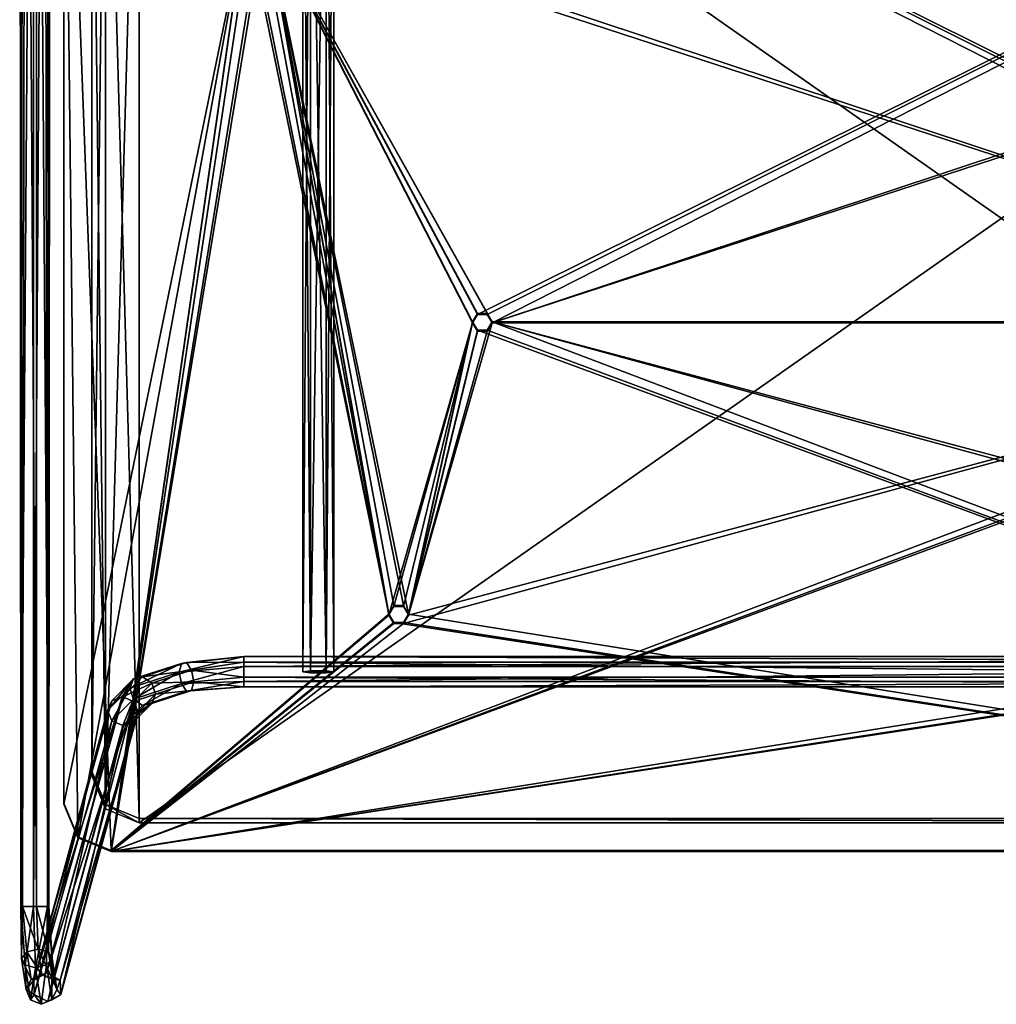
# Model space of a CAD drawing. Header units: millimetres. Extents: x -41 to 3008, y -710 to 56.
# Tile 9 of 28: x 777 to 1127, y -710 to -357. Entities that reach past the tile are written whole.
import ezdxf

# ---------------------------------------------------------------- set-up
doc = ezdxf.new("R2010")
doc.units = ezdxf.units.MM
doc.header["$LTSCALE"] = 65.185185
doc.layers.add('Default', color=7, linetype='Continuous', true_color=0x000000)

msp = doc.modelspace()

# ---------------------------------------------------------------- meshes
at = {"layer": 'Default'}
mesh = msp.add_polyface(dxfattribs=at)
corners = [(783.23, -42.93, 5.47), (777.18, -42, 0.58), (782.08, -674.54, -5.47), (779.24, -42.93, 4.31), (779.24, -42.93, 4.31), (779.24, -42.93, 4.31), (783.23, -674.54, 5.47), (783.23, -674.54, 5.47), (777.2, -42.93, 0.69), (777.2, -42.93, 0.69), (778.2, -674.54, 3.23), (778.2, -674.54, 3.23), (778.2, -674.54, 3.23), (778.2, -674.54, 3.23), (778.37, -42, -3.45), (778.37, -42, -3.45), (778.37, -42, -3.45), (778.37, -42, -3.45), (777.18, -42.46, 0.58), (777.18, -42.46, 0.58), (782.08, -42, -5.47), (782.08, -42, -5.47), (777.63, -674.54, -2.24), (777.63, -674.54, -2.24), (777.63, -674.54, -2.24), (777.63, -674.54, -2.24), (777.18, -42.93, 0.57), (777.18, -42.93, 0.57), (777.18, -42.93, 0.57), (777.18, -42.93, 0.57)]
mesh.append_faces([[corners[k] for k in face] for face in [(0, 5, 6, 6), (3, 9, 11, 11), (7, 4, 10, 10), (1, 17, 18, 18), (14, 21, 24, 24), (16, 26, 19, 19), (27, 15, 23, 23), (20, 2, 25, 25), (8, 29, 12, 12), (28, 22, 13, 13)]])
mesh = msp.add_polyface(dxfattribs=at)
corners = [(783.23, -674.54, 5.47), (788.12, -42, -0.57), (782.08, -42, -5.47), (786.93, -42.93, 3.46), (786.93, -42.93, 3.46), (783.23, -42.93, 5.47), (783.23, -42.93, 5.47), (787.68, -674.54, 2.24), (787.68, -674.54, 2.24), (787.68, -674.54, 2.24), (787.68, -674.54, 2.24), (786.1, -42, -4.29), (786.1, -42, -4.29), (786.1, -42, -4.29), (788.11, -42, -0.68), (788.11, -42, -0.68), (788.11, -42, -0.68), (787.1, -674.54, -3.23), (787.1, -674.54, -3.23), (787.1, -674.54, -3.23), (787.1, -674.54, -3.23), (787.1, -674.54, -3.23), (788.12, -42.46, -0.57), (788.12, -42.46, -0.57), (788.12, -42.46, -0.57), (788.12, -42.93, -0.57), (788.12, -42.93, -0.57), (788.12, -42.93, -0.57), (782.08, -674.54, -5.47), (782.08, -674.54, -5.47)]
mesh.append_faces([[corners[k] for k in face] for face in [(3, 6, 9, 9), (5, 0, 10, 10), (11, 16, 18, 18), (14, 1, 24, 24), (15, 23, 19, 19), (22, 27, 20, 20), (25, 4, 8, 8), (26, 7, 21, 21), (2, 13, 28, 28), (12, 17, 29, 29)]])
mesh = msp.add_polyface(dxfattribs=at)
corners = [(793, -637.54, 350.12), (810, -654.5, 351.31), (810, -654.5, 351.31), (810, -654.5, 351.31), (810, -654.5, 351.31), (810, -654.5, 351.31), (1446, -654.5, 351.31), (1446, -654.5, 351.31), (1446, -654.5, 351.31), (1446, -654.5, 351.31), (1446, -654.5, 351.31), (1446, -654.5, 351.31), (1446, -654.5, 351.31), (1446, -654.5, 351.31), (1446, -654.5, 351.31), (1446, -654.5, 351.31), (1446, -654.5, 351.31), (1446, -654.5, 351.31), (1446, -654.5, 351.31), (1446, -654.5, 351.31), (911.25, -572.73, 345.59), (911.25, -572.73, 345.59), (911.25, -572.73, 345.59), (1458.02, -649.53, 350.96), (1458.02, -649.53, 350.96), (1397.8, -319.92, 327.91), (1397.8, -319.92, 327.91), (1397.8, -319.92, 327.91), (1397.8, -319.92, 327.91), (1397.8, -319.92, 327.91), (946.5, -464.96, 338.05), (946.5, -464.96, 338.05), (946.5, -464.96, 338.05), (946.5, -464.96, 338.05), (946.5, -464.96, 338.05), (946.5, -464.96, 338.05), (944.75, -467.99, 338.27), (944.75, -467.99, 338.27), (1341.25, -572.73, 345.59), (1341.25, -572.73, 345.59), (1341.25, -572.73, 345.59), (941.25, -467.99, 338.27), (941.25, -467.99, 338.27), (941.25, -467.99, 338.27), (916.5, -569.71, 345.38), (916.5, -569.71, 345.38), (916.5, -569.71, 345.38), (916.5, -569.71, 345.38), (916.5, -569.71, 345.38), (914.75, -572.73, 345.59), (914.75, -572.73, 345.59), (1346.5, -569.71, 345.38), (1346.5, -569.71, 345.38), (1346.5, -569.71, 345.38), (1346.5, -569.71, 345.38), (1344.75, -572.73, 345.59), (1344.75, -572.73, 345.59), (1390.8, -319.92, 327.91), (1390.8, -319.92, 327.91), (1390.8, -319.92, 327.91), (1390.8, -319.92, 327.91), (1390.8, -319.92, 327.91), (1390.8, -319.92, 327.91), (1396.05, -322.94, 328.12), (1396.05, -322.94, 328.12), (1392.55, -322.94, 328.12), (1392.55, -322.94, 328.12), (797.98, -649.53, 350.96), (797.98, -649.53, 350.96), (793, -202.65, 319.71), (793, -202.65, 319.71), (793, -202.65, 319.71), (793, -202.65, 319.71), (793, -202.65, 319.71), (793, -202.65, 319.71), (793, -202.65, 319.71), (793, -202.65, 319.71), (793, -202.65, 319.71), (793, -202.65, 319.71), (793, -202.65, 319.71), (793, -202.65, 319.71), (858.2, -319.92, 327.91), (858.2, -319.92, 327.91), (858.2, -319.92, 327.91), (858.2, -319.92, 327.91), (909.5, -569.71, 345.38), (909.5, -569.71, 345.38), (909.5, -569.71, 345.38), (909.5, -569.71, 345.38), (909.5, -569.71, 345.38), (909.5, -569.71, 345.38), (1463, -202.65, 319.71), (1463, -202.65, 319.71), (1463, -202.65, 319.71), (1396.05, -316.89, 327.7), (1396.05, -316.89, 327.7), (1396.05, -316.89, 327.7), (1314.75, -461.94, 337.84), (1314.75, -461.94, 337.84), (1314.75, -461.94, 337.84), (1311.25, -461.94, 337.84), (1311.25, -461.94, 337.84), (1309.5, -464.96, 338.05), (1309.5, -464.96, 338.05), (1309.5, -464.96, 338.05), (1309.5, -464.96, 338.05), (1309.5, -464.96, 338.05), (1309.5, -464.96, 338.05), (863.45, -316.89, 327.7), (863.45, -316.89, 327.7), (863.45, -316.89, 327.7), (859.95, -316.89, 327.7), (859.95, -316.89, 327.7), (1392.55, -316.89, 327.7), (1392.55, -316.89, 327.7), (1463, -637.54, 350.12), (1463, -637.54, 350.12), (944.75, -461.94, 337.84), (944.75, -461.94, 337.84), (865.2, -319.92, 327.91), (865.2, -319.92, 327.91), (865.2, -319.92, 327.91), (865.2, -319.92, 327.91), (865.2, -319.92, 327.91), (865.2, -319.92, 327.91), (865.2, -319.92, 327.91), (865.2, -319.92, 327.91), (865.2, -319.92, 327.91), (865.2, -319.92, 327.91), (1339.5, -569.71, 345.38), (1339.5, -569.71, 345.38), (1339.5, -569.71, 345.38), (1339.5, -569.71, 345.38), (1339.5, -569.71, 345.38), (1339.5, -569.71, 345.38), (941.25, -461.94, 337.84), (941.25, -461.94, 337.84), (939.5, -464.96, 338.05), (939.5, -464.96, 338.05), (939.5, -464.96, 338.05), (1316.5, -464.96, 338.05), (1316.5, -464.96, 338.05), (1316.5, -464.96, 338.05), (1316.5, -464.96, 338.05), (1316.5, -464.96, 338.05), (1316.5, -464.96, 338.05), (1314.75, -467.99, 338.27), (1314.75, -467.99, 338.27), (1344.75, -566.68, 345.17), (1344.75, -566.68, 345.17), (1341.25, -566.68, 345.17), (1341.25, -566.68, 345.17), (1311.25, -467.99, 338.27), (1311.25, -467.99, 338.27), (914.75, -566.68, 345.17), (914.75, -566.68, 345.17), (911.25, -566.68, 345.17), (911.25, -566.68, 345.17), (863.45, -322.94, 328.12), (863.45, -322.94, 328.12), (859.95, -322.94, 328.12), (859.95, -322.94, 328.12)]
mesh.append_faces([[corners[k] for k in face] for face in [(1, 19, 21, 21), (6, 24, 26, 26), (14, 30, 37, 37), (31, 13, 39, 39), (43, 15, 36, 36), (16, 42, 45, 45), (17, 44, 50, 50), (22, 18, 49, 49), (11, 51, 56, 56), (52, 10, 61, 61), (40, 12, 55, 55), (7, 25, 64, 64), (62, 9, 65, 65), (66, 8, 63, 63), (67, 5, 70, 70), (71, 4, 82, 82), (90, 2, 20, 20), (3, 89, 83, 83), (0, 68, 69, 69), (91, 80, 95, 95), (99, 76, 100, 100), (77, 98, 58, 58), (101, 75, 102, 102), (103, 74, 109, 109), (110, 73, 111, 111), (112, 72, 81, 81), (96, 79, 113, 113), (114, 78, 57, 57), (115, 93, 28, 28), (29, 92, 94, 94), (23, 116, 27, 27), (117, 35, 126, 126), (106, 33, 133, 133), (34, 105, 127, 127), (134, 32, 38, 38), (135, 118, 125, 125), (137, 136, 124, 124), (41, 139, 46, 46), (47, 138, 123, 123), (97, 145, 59, 59), (140, 147, 130, 130), (54, 143, 148, 148), (144, 53, 60, 60), (149, 142, 150, 150), (151, 141, 129, 129), (152, 107, 132, 132), (128, 104, 108, 108), (146, 153, 131, 131), (154, 48, 122, 122), (156, 155, 121, 121), (85, 157, 120, 120), (86, 119, 159, 159), (84, 88, 160, 160), (161, 87, 158, 158)]])
mesh = msp.add_polyface(dxfattribs=at)
corners = [(793, -637.54, 350.12), (793, -203, 314.72), (793, -202.65, 319.71), (793, -202.65, 319.71), (793, -637.89, 345.13), (793, -637.89, 345.13)]
mesh.append_faces([[corners[k] for k in face] for face in [(0, 3, 4, 4), (2, 1, 5, 5)]])
mesh = msp.add_polyface(dxfattribs=at)
corners = [(1463, -637.89, 345.13), (1446, -654.85, 346.32), (1446, -654.85, 346.32), (1446, -654.85, 346.32), (1446, -654.85, 346.32), (1446, -654.85, 346.32), (810, -654.85, 346.32), (810, -654.85, 346.32), (810, -654.85, 346.32), (810, -654.85, 346.32), (810, -654.85, 346.32), (810, -654.85, 346.32), (810, -654.85, 346.32), (810, -654.85, 346.32), (810, -654.85, 346.32), (810, -654.85, 346.32), (810, -654.85, 346.32), (810, -654.85, 346.32), (810, -654.85, 346.32), (810, -654.85, 346.32), (1344.75, -573.08, 340.6), (1344.75, -573.08, 340.6), (1344.75, -573.08, 340.6), (1463, -203, 314.72), (1463, -203, 314.72), (1463, -203, 314.72), (1463, -203, 314.72), (1463, -203, 314.72), (1463, -203, 314.72), (1463, -203, 314.72), (1463, -203, 314.72), (1463, -203, 314.72), (1463, -203, 314.72), (1463, -203, 314.72), (1463, -203, 314.72), (1458.02, -649.88, 345.97), (1458.02, -649.88, 345.97), (1397.8, -320.27, 322.92), (1397.8, -320.27, 322.92), (1397.8, -320.27, 322.92), (1397.8, -320.27, 322.92), (1346.5, -570.06, 340.39), (1346.5, -570.06, 340.39), (1346.5, -570.06, 340.39), (1346.5, -570.06, 340.39), (1346.5, -570.06, 340.39), (1346.5, -570.06, 340.39), (797.98, -649.88, 345.97), (797.98, -649.88, 345.97), (858.2, -320.27, 322.92), (858.2, -320.27, 322.92), (858.2, -320.27, 322.92), (858.2, -320.27, 322.92), (858.2, -320.27, 322.92), (1314.75, -468.34, 333.28), (1314.75, -468.34, 333.28), (1314.75, -468.34, 333.28), (1311.25, -468.34, 333.28), (1311.25, -468.34, 333.28), (1339.5, -570.06, 340.39), (1339.5, -570.06, 340.39), (1339.5, -570.06, 340.39), (1339.5, -570.06, 340.39), (1339.5, -570.06, 340.39), (1309.5, -465.31, 333.07), (1309.5, -465.31, 333.07), (1309.5, -465.31, 333.07), (1309.5, -465.31, 333.07), (1309.5, -465.31, 333.07), (1309.5, -465.31, 333.07), (914.75, -573.08, 340.6), (914.75, -573.08, 340.6), (914.75, -573.08, 340.6), (911.25, -573.08, 340.6), (911.25, -573.08, 340.6), (909.5, -570.06, 340.39), (909.5, -570.06, 340.39), (909.5, -570.06, 340.39), (909.5, -570.06, 340.39), (865.2, -320.27, 322.92), (865.2, -320.27, 322.92), (865.2, -320.27, 322.92), (865.2, -320.27, 322.92), (865.2, -320.27, 322.92), (865.2, -320.27, 322.92), (1341.25, -573.08, 340.6), (1341.25, -573.08, 340.6), (863.45, -323.29, 323.13), (863.45, -323.29, 323.13), (859.95, -323.29, 323.13), (859.95, -323.29, 323.13), (793, -203, 314.72), (793, -203, 314.72), (793, -203, 314.72), (859.95, -317.24, 322.71), (859.95, -317.24, 322.71), (859.95, -317.24, 322.71), (946.5, -465.31, 333.07), (946.5, -465.31, 333.07), (946.5, -465.31, 333.07), (946.5, -465.31, 333.07), (946.5, -465.31, 333.07), (946.5, -465.31, 333.07), (944.75, -462.29, 332.85), (944.75, -462.29, 332.85), (1392.55, -317.24, 322.71), (1392.55, -317.24, 322.71), (1392.55, -317.24, 322.71), (941.25, -462.29, 332.85), (941.25, -462.29, 332.85), (941.25, -462.29, 332.85), (863.45, -317.24, 322.71), (863.45, -317.24, 322.71), (1396.05, -317.24, 322.71), (1396.05, -317.24, 322.71), (793, -637.89, 345.13), (793, -637.89, 345.13), (944.75, -468.34, 333.28), (944.75, -468.34, 333.28), (916.5, -570.06, 340.39), (916.5, -570.06, 340.39), (916.5, -570.06, 340.39), (916.5, -570.06, 340.39), (916.5, -570.06, 340.39), (916.5, -570.06, 340.39), (1390.8, -320.27, 322.92), (1390.8, -320.27, 322.92), (1390.8, -320.27, 322.92), (1390.8, -320.27, 322.92), (1390.8, -320.27, 322.92), (1390.8, -320.27, 322.92), (1390.8, -320.27, 322.92), (1390.8, -320.27, 322.92), (1390.8, -320.27, 322.92), (1390.8, -320.27, 322.92), (941.25, -468.34, 333.28), (941.25, -468.34, 333.28), (939.5, -465.31, 333.07), (939.5, -465.31, 333.07), (939.5, -465.31, 333.07), (939.5, -465.31, 333.07), (939.5, -465.31, 333.07), (939.5, -465.31, 333.07), (914.75, -567.03, 340.18), (914.75, -567.03, 340.18), (911.25, -567.03, 340.18), (911.25, -567.03, 340.18), (1316.5, -465.31, 333.07), (1316.5, -465.31, 333.07), (1316.5, -465.31, 333.07), (1314.75, -462.29, 332.85), (1314.75, -462.29, 332.85), (1311.25, -462.29, 332.85), (1311.25, -462.29, 332.85), (1344.75, -567.03, 340.18), (1344.75, -567.03, 340.18), (1396.05, -323.29, 323.13), (1396.05, -323.29, 323.13), (1392.55, -323.29, 323.13), (1392.55, -323.29, 323.13), (1341.25, -567.03, 340.18), (1341.25, -567.03, 340.18)]
mesh.append_faces([[corners[k] for k in face] for face in [(1, 19, 21, 21), (5, 24, 35, 35), (25, 4, 38, 38), (46, 2, 20, 20), (3, 45, 39, 39), (6, 48, 50, 50), (56, 15, 57, 57), (16, 55, 60, 60), (58, 14, 64, 64), (65, 13, 71, 71), (72, 12, 73, 73), (74, 11, 75, 75), (76, 10, 83, 83), (22, 18, 85, 85), (86, 17, 59, 59), (84, 9, 87, 87), (88, 8, 89, 89), (90, 7, 49, 49), (23, 0, 36, 36), (91, 34, 95, 95), (29, 97, 104, 104), (98, 28, 106, 106), (110, 30, 103, 103), (31, 109, 80, 80), (32, 79, 112, 112), (96, 33, 111, 111), (26, 37, 114, 114), (107, 27, 113, 113), (115, 93, 52, 52), (53, 92, 94, 94), (47, 116, 51, 51), (117, 102, 122, 122), (101, 67, 123, 123), (68, 100, 133, 133), (134, 99, 105, 105), (135, 118, 121, 121), (137, 136, 120, 120), (108, 142, 81, 81), (138, 119, 144, 144), (78, 140, 145, 145), (141, 77, 82, 82), (146, 139, 143, 143), (54, 149, 61, 61), (147, 151, 130, 130), (62, 148, 129, 129), (152, 69, 132, 132), (124, 66, 70, 70), (150, 153, 131, 131), (41, 155, 126, 126), (40, 44, 156, 156), (157, 43, 158, 158), (159, 42, 125, 125), (160, 63, 128, 128), (154, 161, 127, 127)]])
mesh = msp.add_polyface(dxfattribs=at)
corners = [(1453, -228, 343.54), (803, -626.03, 371.37), (1436, -211.04, 342.35), (1436, -211.04, 342.35), (1436, -211.04, 342.35), (820, -211.04, 342.35), (820, -211.04, 342.35), (820, -211.04, 342.35), (1436, -642.99, 372.56), (1436, -642.99, 372.56), (1436, -642.99, 372.56), (820, -642.99, 372.56), (820, -642.99, 372.56), (820, -642.99, 372.56), (807.98, -216.01, 342.7), (807.98, -216.01, 342.7), (807.98, -216.01, 342.7), (1448.02, -216.01, 342.7), (1448.02, -216.01, 342.7), (1448.02, -216.01, 342.7), (1448.02, -638.02, 372.21), (1448.02, -638.02, 372.21), (1448.02, -638.02, 372.21), (1453, -626.03, 371.37), (1453, -626.03, 371.37), (807.98, -638.02, 372.21), (807.98, -638.02, 372.21), (807.98, -638.02, 372.21), (803, -228, 343.54), (803, -228, 343.54)]
mesh.append_faces([[corners[k] for k in face] for face in [(2, 7, 9, 9), (10, 6, 11, 11), (12, 5, 16, 16), (17, 4, 21, 21), (22, 3, 8, 8), (0, 19, 23, 23), (24, 18, 20, 20), (25, 13, 15, 15), (1, 27, 28, 28), (29, 26, 14, 14)]])
mesh = msp.add_polyface(dxfattribs=at)
corners = [(803, -229.54, 321.59), (1453, -627.57, 349.42), (803, -627.57, 349.42), (803, -627.57, 349.42), (807.98, -217.55, 320.75), (807.98, -217.55, 320.75), (807.98, -217.55, 320.75), (807.98, -639.56, 350.26), (807.98, -639.56, 350.26), (807.98, -639.56, 350.26), (820, -644.52, 350.61), (820, -644.52, 350.61), (820, -644.52, 350.61), (820, -212.58, 320.41), (820, -212.58, 320.41), (820, -212.58, 320.41), (1436, -644.52, 350.61), (1436, -644.52, 350.61), (1436, -644.52, 350.61), (1436, -212.58, 320.41), (1436, -212.58, 320.41), (1436, -212.58, 320.41), (1448.02, -639.56, 350.26), (1448.02, -639.56, 350.26), (1448.02, -639.56, 350.26), (1448.02, -217.55, 320.75), (1448.02, -217.55, 320.75), (1448.02, -217.55, 320.75), (1453, -229.54, 321.59), (1453, -229.54, 321.59)]
mesh.append_faces([[corners[k] for k in face] for face in [(2, 0, 6, 6), (7, 3, 5, 5), (10, 9, 14, 14), (15, 8, 4, 4), (16, 12, 20, 20), (21, 11, 13, 13), (22, 18, 26, 26), (27, 17, 19, 19), (1, 24, 28, 28), (29, 23, 25, 25)]])
mesh = msp.add_polyface(dxfattribs=at)
corners = [(878.73, -590.41, 336.3), (889.73, -216.87, 310.18), (881.48, -590.07, 341.05), (881.48, -590.07, 341.05), (881.48, -590.07, 341.05), (878.73, -216.87, 310.18), (878.73, -216.87, 310.18), (886.98, -590.07, 341.05), (886.98, -590.07, 341.05), (886.98, -590.07, 341.05), (881.48, -216.53, 314.93), (881.48, -216.53, 314.93), (881.48, -216.53, 314.93), (889.73, -590.41, 336.3), (889.73, -590.41, 336.3), (886.98, -216.53, 314.93), (886.98, -216.53, 314.93), (886.98, -216.53, 314.93)]
mesh.append_faces([[corners[k] for k in face] for face in [(0, 4, 5, 5), (2, 9, 11, 11), (6, 3, 10, 10), (7, 14, 16, 16), (8, 15, 12, 12), (13, 1, 17, 17)]])
mesh = msp.add_polyface(dxfattribs=at)
corners = [(878.73, -216.87, 310.18), (889.73, -590.41, 336.3), (881.48, -590.74, 331.55), (881.48, -590.74, 331.55), (881.48, -590.74, 331.55), (878.73, -590.41, 336.3), (878.73, -590.41, 336.3), (881.48, -217.2, 305.43), (881.48, -217.2, 305.43), (881.48, -217.2, 305.43), (886.98, -590.74, 331.55), (886.98, -590.74, 331.55), (886.98, -590.74, 331.55), (889.73, -216.87, 310.18), (889.73, -216.87, 310.18), (886.98, -217.2, 305.43), (886.98, -217.2, 305.43), (886.98, -217.2, 305.43)]
mesh.append_faces([[corners[k] for k in face] for face in [(2, 6, 8, 8), (5, 0, 9, 9), (1, 12, 13, 13), (10, 4, 16, 16), (11, 15, 14, 14), (3, 7, 17, 17)]])
mesh = msp.add_polyface(dxfattribs=at)
corners = [(803, -229.54, 321.59), (803, -626.03, 371.37), (803, -627.57, 349.42), (803, -627.57, 349.42), (803, -228, 343.54), (803, -228, 343.54)]
mesh.append_faces([[corners[k] for k in face] for face in [(0, 3, 4, 4), (2, 1, 5, 5)]])
mesh = msp.add_polyface(dxfattribs=at)
corners = [(946.5, -464.96, 338.05), (939.5, -465.31, 333.07), (944.75, -461.94, 337.84), (944.75, -461.94, 337.84), (944.75, -461.94, 337.84), (946.5, -465.31, 333.07), (946.5, -465.31, 333.07), (941.25, -461.94, 337.84), (941.25, -461.94, 337.84), (941.25, -461.94, 337.84), (944.75, -462.29, 332.85), (944.75, -462.29, 332.85), (944.75, -462.29, 332.85), (939.5, -464.96, 338.05), (939.5, -464.96, 338.05), (941.25, -462.29, 332.85), (941.25, -462.29, 332.85), (941.25, -462.29, 332.85)]
mesh.append_faces([[corners[k] for k in face] for face in [(0, 4, 5, 5), (2, 9, 11, 11), (6, 3, 10, 10), (7, 14, 16, 16), (8, 15, 12, 12), (13, 1, 17, 17)]])
mesh = msp.add_polyface(dxfattribs=at)
corners = [(946.5, -465.31, 333.07), (939.5, -464.96, 338.05), (944.75, -467.99, 338.27), (944.75, -467.99, 338.27), (944.75, -467.99, 338.27), (946.5, -464.96, 338.05), (946.5, -464.96, 338.05), (944.75, -468.34, 333.28), (944.75, -468.34, 333.28), (944.75, -468.34, 333.28), (941.25, -467.99, 338.27), (941.25, -467.99, 338.27), (941.25, -467.99, 338.27), (939.5, -465.31, 333.07), (939.5, -465.31, 333.07), (941.25, -468.34, 333.28), (941.25, -468.34, 333.28), (941.25, -468.34, 333.28)]
mesh.append_faces([[corners[k] for k in face] for face in [(2, 6, 8, 8), (5, 0, 9, 9), (1, 12, 13, 13), (10, 4, 16, 16), (11, 15, 14, 14), (3, 7, 17, 17)]])
mesh = msp.add_polyface(dxfattribs=at)
corners = [(916.5, -569.71, 345.38), (909.5, -570.06, 340.39), (914.75, -566.68, 345.17), (914.75, -566.68, 345.17), (914.75, -566.68, 345.17), (916.5, -570.06, 340.39), (916.5, -570.06, 340.39), (911.25, -566.68, 345.17), (911.25, -566.68, 345.17), (911.25, -566.68, 345.17), (914.75, -567.03, 340.18), (914.75, -567.03, 340.18), (914.75, -567.03, 340.18), (909.5, -569.71, 345.38), (909.5, -569.71, 345.38), (911.25, -567.03, 340.18), (911.25, -567.03, 340.18), (911.25, -567.03, 340.18)]
mesh.append_faces([[corners[k] for k in face] for face in [(0, 4, 5, 5), (2, 9, 11, 11), (6, 3, 10, 10), (7, 14, 16, 16), (8, 15, 12, 12), (13, 1, 17, 17)]])
mesh = msp.add_polyface(dxfattribs=at)
corners = [(916.5, -570.06, 340.39), (909.5, -569.71, 345.38), (914.75, -572.73, 345.59), (914.75, -572.73, 345.59), (914.75, -572.73, 345.59), (916.5, -569.71, 345.38), (916.5, -569.71, 345.38), (914.75, -573.08, 340.6), (914.75, -573.08, 340.6), (914.75, -573.08, 340.6), (911.25, -572.73, 345.59), (911.25, -572.73, 345.59), (911.25, -572.73, 345.59), (909.5, -570.06, 340.39), (909.5, -570.06, 340.39), (911.25, -573.08, 340.6), (911.25, -573.08, 340.6), (911.25, -573.08, 340.6)]
mesh.append_faces([[corners[k] for k in face] for face in [(2, 6, 8, 8), (5, 0, 9, 9), (1, 12, 13, 13), (10, 4, 16, 16), (11, 15, 14, 14), (3, 7, 17, 17)]])
mesh = msp.add_polyface(dxfattribs=at)
corners = [(857.53, -588.44, 341.43), (819.61, -604.7, 299.07), (857.53, -586.95, 332.03), (857.53, -586.95, 332.03), (857.53, -586.95, 332.03), (857.53, -592.38, 331.17), (857.53, -592.38, 331.17), (838.81, -589.85, 326.9), (838.81, -589.85, 326.9), (838.81, -589.85, 326.9), (838.81, -589.85, 326.9), (838.81, -589.85, 326.9), (838.81, -589.85, 326.9), (839.57, -593.99, 326.96), (839.57, -593.99, 326.96), (839.57, -593.99, 326.96), (857.53, -584.97, 337.16), (857.53, -584.97, 337.16), (857.53, -584.97, 337.16), (857.53, -584.97, 337.16), (834.38, -590.51, 336.02), (834.38, -590.51, 336.02), (834.38, -590.51, 336.02), (836.97, -587.12, 329.52), (836.97, -587.12, 329.52), (836.97, -587.12, 329.52), (836.97, -587.12, 329.52), (836.97, -587.12, 329.52), (836.97, -587.12, 329.52), (835.14, -587.39, 333.3), (835.14, -587.39, 333.3), (835.14, -587.39, 333.3), (835.14, -587.39, 333.3), (835.14, -587.39, 333.3), (808.67, -604.31, 300.07), (808.67, -604.31, 300.07), (816.69, -596.27, 321.03), (816.69, -596.27, 321.03), (816.69, -596.27, 321.03), (818.03, -592.96, 318.81), (818.03, -592.96, 318.81), (818.03, -592.96, 318.81), (818.03, -592.96, 318.81), (818.03, -592.96, 318.81), (818.03, -592.96, 318.81), (818.03, -592.96, 318.81), (810.2, -600.8, 298.56), (810.2, -600.8, 298.56), (825.84, -598.45, 315.34), (825.84, -598.45, 315.34), (825.84, -598.45, 315.34), (818.01, -601.01, 297.82), (818.01, -601.01, 297.82), (818.01, -601.01, 297.82), (824.5, -594.5, 314.78), (824.5, -594.5, 314.78), (824.5, -594.5, 314.78), (824.5, -594.5, 314.78), (824.5, -594.5, 314.78), (824.5, -594.5, 314.78), (821.26, -592.23, 316.21), (821.26, -592.23, 316.21), (821.26, -592.23, 316.21), (821.26, -592.23, 316.21), (821.26, -592.23, 316.21), (821.26, -592.23, 316.21), (814.14, -599.37, 297.6), (814.14, -599.37, 297.6), (814.14, -599.37, 297.6), (813.93, -599.37, 297.62), (813.93, -599.37, 297.62), (813.93, -599.37, 297.62)]
mesh.append_faces([[corners[k] for k in face] for face in [(2, 6, 7, 7), (5, 15, 8, 8), (0, 19, 20, 20), (16, 4, 26, 26), (21, 18, 31, 31), (32, 17, 25, 25), (27, 3, 12, 12), (34, 38, 40, 40), (35, 39, 46, 46), (36, 22, 30, 30), (41, 37, 29, 29), (48, 1, 53, 53), (13, 50, 55, 55), (56, 49, 52, 52), (14, 54, 9, 9), (65, 58, 67, 67), (59, 64, 10, 10), (68, 57, 51, 51), (44, 61, 70, 70), (62, 43, 23, 23), (71, 60, 66, 66), (63, 28, 11, 11), (47, 45, 69, 69), (42, 33, 24, 24)]])
mesh = msp.add_polyface(dxfattribs=at)
corners = [(857.53, -592.38, 331.17), (1391.54, -588.44, 341.43), (1391.54, -586.95, 332.03), (1391.54, -586.95, 332.03), (1391.54, -586.95, 332.03), (1391.54, -592.38, 331.17), (1391.54, -592.38, 331.17), (857.53, -586.95, 332.03), (857.53, -586.95, 332.03), (857.53, -586.95, 332.03), (1391.54, -584.97, 337.16), (1391.54, -584.97, 337.16), (1391.54, -584.97, 337.16), (857.53, -588.44, 341.43), (857.53, -588.44, 341.43), (857.53, -584.97, 337.16), (857.53, -584.97, 337.16), (857.53, -584.97, 337.16)]
mesh.append_faces([[corners[k] for k in face] for face in [(2, 6, 8, 8), (5, 0, 9, 9), (1, 12, 13, 13), (10, 4, 16, 16), (14, 11, 15, 15), (17, 3, 7, 7)]])
mesh = msp.add_polyface(dxfattribs=at)
corners = [(857.53, -592.38, 331.17), (808.67, -604.31, 300.07), (857.53, -595.84, 335.44), (857.53, -595.84, 335.44), (857.53, -595.84, 335.44), (857.53, -595.84, 335.44), (839.57, -593.99, 326.96), (839.57, -593.99, 326.96), (839.57, -593.99, 326.96), (857.53, -593.87, 340.57), (857.53, -593.87, 340.57), (857.53, -593.87, 340.57), (836.97, -597.39, 333.46), (836.97, -597.39, 333.46), (836.97, -597.39, 333.46), (836.97, -597.39, 333.46), (836.97, -597.39, 333.46), (836.97, -597.39, 333.46), (838.81, -597.11, 329.68), (838.81, -597.11, 329.68), (838.81, -597.11, 329.68), (838.81, -597.11, 329.68), (838.81, -597.11, 329.68), (857.53, -588.44, 341.43), (857.53, -588.44, 341.43), (835.14, -594.65, 336.09), (835.14, -594.65, 336.09), (835.14, -594.65, 336.09), (835.14, -594.65, 336.09), (835.14, -594.65, 336.09), (835.14, -594.65, 336.09), (834.38, -590.51, 336.02), (834.38, -590.51, 336.02), (834.38, -590.51, 336.02), (816.69, -596.27, 321.03), (816.69, -596.27, 321.03), (816.69, -596.27, 321.03), (810.27, -608, 301.32), (810.27, -608, 301.32), (810.27, -608, 301.32), (818.03, -600.22, 321.59), (818.03, -600.22, 321.59), (818.03, -600.22, 321.59), (818.03, -600.22, 321.59), (818.03, -600.22, 321.59), (818.03, -600.22, 321.59), (821.26, -602.49, 320.16), (821.26, -602.49, 320.16), (821.26, -602.49, 320.16), (821.26, -602.49, 320.16), (821.26, -602.49, 320.16), (821.26, -602.49, 320.16), (814.14, -609.64, 301.54), (814.14, -609.64, 301.54), (814.14, -609.64, 301.54), (824.5, -601.76, 317.56), (824.5, -601.76, 317.56), (824.5, -601.76, 317.56), (824.5, -601.76, 317.56), (824.5, -601.76, 317.56), (824.5, -601.76, 317.56), (824.5, -601.76, 317.56), (814.34, -609.64, 301.52), (814.34, -609.64, 301.52), (814.34, -609.64, 301.52), (825.84, -598.45, 315.34), (825.84, -598.45, 315.34), (825.84, -598.45, 315.34), (819.61, -604.7, 299.07), (819.61, -604.7, 299.07), (818.08, -608.21, 300.58), (818.08, -608.21, 300.58)]
mesh.append_faces([[corners[k] for k in face] for face in [(0, 5, 6, 6), (2, 11, 12, 12), (7, 4, 20, 20), (21, 3, 17, 17), (9, 24, 25, 25), (13, 10, 30, 30), (26, 23, 33, 33), (34, 1, 39, 39), (40, 35, 38, 38), (36, 45, 31, 31), (51, 42, 53, 53), (43, 50, 28, 28), (54, 41, 37, 37), (44, 27, 32, 32), (60, 47, 63, 63), (48, 59, 15, 15), (64, 46, 52, 52), (49, 14, 29, 29), (67, 56, 68, 68), (57, 66, 18, 18), (69, 55, 70, 70), (71, 61, 62, 62), (58, 22, 16, 16), (65, 8, 19, 19)]])
mesh = msp.add_polyface(dxfattribs=at)
corners = [(1391.54, -592.38, 331.17), (857.53, -588.44, 341.43), (1391.54, -595.84, 335.44), (1391.54, -595.84, 335.44), (1391.54, -595.84, 335.44), (857.53, -592.38, 331.17), (857.53, -592.38, 331.17), (1391.54, -593.87, 340.57), (1391.54, -593.87, 340.57), (1391.54, -593.87, 340.57), (857.53, -595.84, 335.44), (857.53, -595.84, 335.44), (857.53, -595.84, 335.44), (1391.54, -588.44, 341.43), (1391.54, -588.44, 341.43), (857.53, -593.87, 340.57), (857.53, -593.87, 340.57), (857.53, -593.87, 340.57)]
mesh.append_faces([[corners[k] for k in face] for face in [(0, 4, 5, 5), (2, 9, 11, 11), (6, 3, 10, 10), (7, 14, 16, 16), (12, 8, 15, 15), (17, 13, 1, 1)]])
mesh = msp.add_polyface(dxfattribs=at)
corners = [(881.48, -590.07, 341.05), (886.98, -590.74, 331.55), (878.73, -590.41, 336.3), (878.73, -590.41, 336.3), (878.73, -590.41, 336.3), (886.98, -590.07, 341.05), (886.98, -590.07, 341.05), (889.73, -590.41, 336.3), (889.73, -590.41, 336.3), (889.73, -590.41, 336.3), (881.48, -590.74, 331.55), (881.48, -590.74, 331.55)]
mesh.append_faces([[corners[k] for k in face] for face in [(0, 4, 5, 5), (6, 3, 7, 7), (8, 2, 11, 11), (1, 9, 10, 10)]])
mesh = msp.add_polyface(dxfattribs=at)
corners = [(814.34, -609.64, 301.52), (786.84, -698.33, 39.82), (810.27, -608, 301.32), (810.27, -608, 301.32), (810.27, -608, 301.32), (808.67, -604.31, 300.07), (808.67, -604.31, 300.07), (808.67, -604.31, 300.07), (782.41, -706.04, 43.24), (782.41, -706.04, 43.24), (782.41, -706.04, 43.24), (810.2, -600.8, 298.56), (810.2, -600.8, 298.56), (782.2, -700.9, 41.29), (782.2, -700.9, 41.29), (782.2, -700.9, 41.29), (782.2, -700.9, 41.29), (814.14, -609.64, 301.54), (814.14, -609.64, 301.54), (787.25, -708.6, 43.72), (787.25, -708.6, 43.72), (787.25, -708.6, 43.72), (813.93, -599.37, 297.62), (813.93, -599.37, 297.62)]
mesh.append_faces([[corners[k] for k in face] for face in [(2, 7, 9, 9), (5, 12, 14, 14), (10, 6, 13, 13), (0, 18, 19, 19), (17, 4, 20, 20), (21, 3, 8, 8), (11, 23, 15, 15), (22, 1, 16, 16)]])
mesh = msp.add_polyface(dxfattribs=at)
corners = [(787.25, -708.6, 43.72), (813.93, -599.37, 297.62), (819.61, -604.7, 299.07), (819.61, -604.7, 299.07), (819.61, -604.7, 299.07), (818.08, -608.21, 300.58), (818.08, -608.21, 300.58), (791.88, -706.04, 42.25), (791.88, -706.04, 42.25), (791.88, -706.04, 42.25), (791.88, -706.04, 42.25), (818.01, -601.01, 297.82), (818.01, -601.01, 297.82), (818.01, -601.01, 297.82), (791.68, -700.9, 40.3), (791.68, -700.9, 40.3), (791.68, -700.9, 40.3), (814.34, -609.64, 301.52), (814.34, -609.64, 301.52), (814.14, -599.37, 297.6), (814.14, -599.37, 297.6), (786.84, -698.33, 39.82), (786.84, -698.33, 39.82), (786.84, -698.33, 39.82)]
mesh.append_faces([[corners[k] for k in face] for face in [(2, 6, 8, 8), (11, 4, 15, 15), (16, 3, 7, 7), (5, 18, 9, 9), (10, 17, 0, 0), (1, 20, 21, 21), (19, 13, 22, 22), (23, 12, 14, 14)]])
mesh = msp.add_polyface(dxfattribs=at)
corners = [(803, -627.57, 349.42), (820, -642.99, 372.56), (807.98, -639.56, 350.26), (807.98, -639.56, 350.26), (807.98, -639.56, 350.26), (803, -626.03, 371.37), (803, -626.03, 371.37), (820, -644.52, 350.61), (820, -644.52, 350.61), (807.98, -638.02, 372.21), (807.98, -638.02, 372.21), (807.98, -638.02, 372.21)]
mesh.append_faces([[corners[k] for k in face] for face in [(0, 4, 5, 5), (2, 8, 10, 10), (3, 9, 6, 6), (7, 1, 11, 11)]])
mesh = msp.add_polyface(dxfattribs=at)
corners = [(810, -654.5, 351.31), (793, -637.89, 345.13), (797.98, -649.53, 350.96), (797.98, -649.53, 350.96), (797.98, -649.53, 350.96), (810, -654.85, 346.32), (810, -654.85, 346.32), (793, -637.54, 350.12), (793, -637.54, 350.12), (797.98, -649.88, 345.97), (797.98, -649.88, 345.97), (797.98, -649.88, 345.97)]
mesh.append_faces([[corners[k] for k in face] for face in [(0, 4, 5, 5), (2, 8, 10, 10), (6, 3, 9, 9), (7, 1, 11, 11)]])
mesh = msp.add_polyface(dxfattribs=at)
corners = [(820, -644.52, 350.61), (1436, -642.99, 372.56), (1436, -644.52, 350.61), (1436, -644.52, 350.61), (820, -642.99, 372.56), (820, -642.99, 372.56)]
mesh.append_faces([[corners[k] for k in face] for face in [(0, 3, 4, 4), (2, 1, 5, 5)]])
mesh = msp.add_polyface(dxfattribs=at)
corners = [(1446, -654.5, 351.31), (810, -654.85, 346.32), (810, -654.5, 351.31), (810, -654.5, 351.31), (1446, -654.85, 346.32), (1446, -654.85, 346.32)]
mesh.append_faces([[corners[k] for k in face] for face in [(0, 3, 4, 4), (5, 2, 1, 1)]])
mesh = msp.add_polyface(dxfattribs=at)
corners = [(787.25, -708.6, 43.72), (783.23, -674.54, 5.47), (777.63, -674.54, -2.24), (777.63, -674.54, -2.24), (777.63, -674.54, -2.24), (777.83, -693.14, 6.75), (777.83, -693.14, 6.75), (777.83, -693.14, 6.75), (777.83, -693.14, 6.75), (777.83, -693.14, 6.75), (777.83, -693.14, 6.75), (778.2, -674.54, 3.23), (778.2, -674.54, 3.23), (778.2, -674.54, 3.23), (778.2, -674.54, 3.23), (779.76, -690.81, 9.67), (779.76, -690.81, 9.67), (779.76, -690.81, 9.67), (779.76, -690.81, 9.67), (779.76, -690.81, 9.67), (779.11, -695.48, 3.49), (779.11, -695.48, 3.49), (779.11, -695.48, 3.49), (779.11, -695.48, 3.49), (779.11, -695.48, 3.49), (779.11, -695.48, 3.49), (781.24, -700.56, 23.74), (781.24, -700.56, 23.74), (781.24, -700.56, 23.74), (781.24, -700.56, 23.74), (781.24, -700.56, 23.74), (781.24, -700.56, 23.74), (779.52, -704.29, 22.84), (779.52, -704.29, 22.84), (779.52, -704.29, 22.84), (779.52, -704.29, 22.84), (779.52, -704.29, 22.84), (779.52, -704.29, 22.84), (781.01, -708.03, 21.6), (781.01, -708.03, 21.6), (781.01, -708.03, 21.6), (781.01, -708.03, 21.6), (781.01, -708.03, 21.6), (782.08, -674.54, -5.47), (782.08, -674.54, -5.47), (782.84, -696.45, 1.8), (782.84, -696.45, 1.8), (782.84, -696.45, 1.8), (782.2, -700.9, 41.29), (782.2, -700.9, 41.29), (782.2, -700.9, 41.29), (786.84, -698.33, 39.82), (786.84, -698.33, 39.82), (785.15, -699.01, 23.78), (785.15, -699.01, 23.78), (785.15, -699.01, 23.78), (782.41, -706.04, 43.24), (782.41, -706.04, 43.24), (782.41, -706.04, 43.24), (782.41, -706.04, 43.24), (784.83, -709.58, 20.75), (784.83, -709.58, 20.75), (784.83, -709.58, 20.75), (783.76, -689.84, 10.55), (783.76, -689.84, 10.55), (783.76, -689.84, 10.55)]
mesh.append_faces([[corners[k] for k in face] for face in [(4, 8, 11, 11), (7, 18, 12, 12), (23, 9, 3, 3), (6, 29, 19, 19), (22, 32, 10, 10), (37, 30, 5, 5), (40, 33, 21, 21), (44, 24, 2, 2), (46, 41, 20, 20), (43, 47, 25, 25), (48, 52, 26, 26), (51, 55, 27, 27), (0, 59, 60, 60), (56, 50, 35, 35), (61, 58, 38, 38), (39, 57, 34, 34), (36, 49, 31, 31), (53, 65, 16, 16), (28, 54, 15, 15), (45, 62, 42, 42), (63, 1, 14, 14), (17, 64, 13, 13)]])
mesh = msp.add_polyface(dxfattribs=at)
corners = [(782.08, -674.54, -5.47), (786.84, -698.33, 39.82), (787.1, -674.54, -3.23), (787.1, -674.54, -3.23), (787.1, -674.54, -3.23), (787.1, -674.54, -3.23), (782.84, -696.45, 1.8), (782.84, -696.45, 1.8), (782.84, -696.45, 1.8), (786.85, -695.48, 2.68), (786.85, -695.48, 2.68), (786.85, -695.48, 2.68), (786.85, -695.48, 2.68), (786.85, -695.48, 2.68), (787.68, -674.54, 2.24), (787.68, -674.54, 2.24), (787.68, -674.54, 2.24), (788.77, -693.14, 5.6), (788.77, -693.14, 5.6), (788.77, -693.14, 5.6), (788.77, -693.14, 5.6), (788.77, -693.14, 5.6), (788.77, -693.14, 5.6), (783.23, -674.54, 5.47), (783.23, -674.54, 5.47), (787.5, -690.81, 8.86), (787.5, -690.81, 8.86), (787.5, -690.81, 8.86), (787.5, -690.81, 8.86), (787.5, -690.81, 8.86), (787.5, -690.81, 8.86), (791.68, -700.9, 40.3), (791.68, -700.9, 40.3), (791.68, -700.9, 40.3), (791.68, -700.9, 40.3), (785.15, -699.01, 23.78), (785.15, -699.01, 23.78), (785.15, -699.01, 23.78), (791.88, -706.04, 42.25), (791.88, -706.04, 42.25), (791.88, -706.04, 42.25), (790.46, -704.29, 21.69), (790.46, -704.29, 21.69), (790.46, -704.29, 21.69), (790.46, -704.29, 21.69), (790.46, -704.29, 21.69), (790.46, -704.29, 21.69), (788.97, -700.56, 22.93), (788.97, -700.56, 22.93), (788.97, -700.56, 22.93), (788.97, -700.56, 22.93), (788.97, -700.56, 22.93), (787.25, -708.6, 43.72), (787.25, -708.6, 43.72), (788.75, -708.03, 20.79), (788.75, -708.03, 20.79), (788.75, -708.03, 20.79), (788.75, -708.03, 20.79), (788.75, -708.03, 20.79), (788.75, -708.03, 20.79), (784.83, -709.58, 20.75), (784.83, -709.58, 20.75), (784.83, -709.58, 20.75), (783.76, -689.84, 10.55), (783.76, -689.84, 10.55), (783.76, -689.84, 10.55)]
mesh.append_faces([[corners[k] for k in face] for face in [(5, 6, 0, 0), (11, 7, 4, 4), (16, 17, 2, 2), (22, 12, 3, 3), (24, 25, 14, 14), (30, 18, 15, 15), (1, 34, 35, 35), (31, 40, 41, 41), (36, 33, 47, 47), (48, 32, 46, 46), (38, 53, 54, 54), (42, 39, 59, 59), (55, 52, 62, 62), (37, 51, 63, 63), (49, 45, 28, 28), (64, 50, 27, 27), (43, 58, 20, 20), (29, 44, 19, 19), (56, 61, 9, 9), (21, 57, 13, 13), (10, 60, 8, 8), (65, 26, 23, 23)]])

doc.saveas('drawing.dxf')
